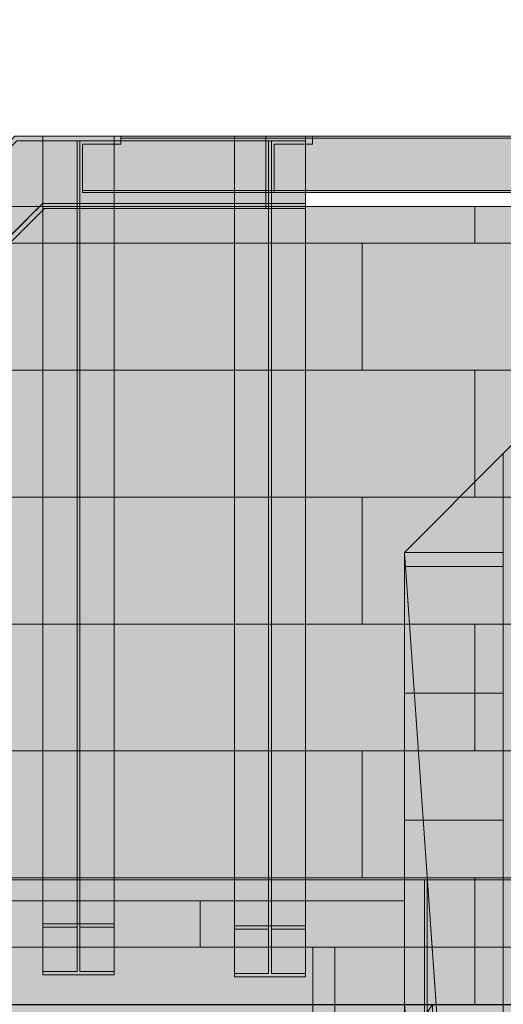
# Model space of a CAD drawing. Header units: millimetres. Extents: x 17 to 413, y 4 to 292.
# Tile 187 of 256: x 71 to 82, y 222 to 246. Entities that reach past the tile are written whole.
import ezdxf

# ---------------------------------------------------------------- set-up
doc = ezdxf.new("R2010")
doc.units = ezdxf.units.MM
doc.linetypes.add('DASHED', pattern=[1.524, 1.27, -0.254])
for name, color, linetype in [('FILL-C_95A8CE', 7, 'Continuous'), ('FILL-C_9CB0D8', 7, 'Continuous'), ('FILL-C_9EB2DB', 7, 'Continuous'), ('FILL-EPS', 7, 'Continuous'), ('LINE-C_2E8C94', 7, 'Continuous'), ('LINE-C_337880', 7, 'Continuous'), ('LINE-STEEL', 7, 'Continuous'), ('LINE-STEEL-DASH', 7, 'DASHED')]:
    doc.layers.add(name, color=color, linetype=linetype)

msp = doc.modelspace()

# ---------------------------------------------------------------- hatches: boundary and pattern name
at = {"layer": 'FILL-C_95A8CE', "true_color": 0x95a8ce}
h = msp.add_hatch(color=253, dxfattribs=at)
h.dxf.hatch_style = 1
h.paths.add_polyline_path([(71.397, 243.092), (73.106, 243.092), (73.106, 224.177), (71.397, 224.177)])
h = msp.add_hatch(color=253, dxfattribs=at)
h.dxf.hatch_style = 1
h.paths.add_polyline_path([(75.997, 243.092), (77.706, 243.092), (77.706, 224.131), (75.997, 224.131)])
h = msp.add_hatch(color=253, dxfattribs=at)
h.dxf.hatch_style = 1
h.paths.add_polyline_path([(71.397, 224.096), (71.397, 242.977), (72.217, 242.977), (72.217, 224.096)])
h = msp.add_hatch(color=253, dxfattribs=at)
h.dxf.hatch_style = 1
h.paths.add_polyline_path([(72.286, 224.096), (72.286, 242.977), (73.106, 242.977), (73.106, 224.096)])
h = msp.add_hatch(color=253, dxfattribs=at)
h.dxf.hatch_style = 1
h.paths.add_polyline_path([(75.997, 224.049), (75.997, 242.977), (76.817, 242.977), (76.817, 224.049)])
h = msp.add_hatch(color=253, dxfattribs=at)
h.dxf.hatch_style = 1
h.paths.add_polyline_path([(76.886, 224.049), (76.886, 242.977), (77.706, 242.977), (77.706, 224.049)])
h = msp.add_hatch(color=253, dxfattribs=at)
h.dxf.hatch_style = 1
h.paths.add_polyline_path([(71.397, 223.032), (71.397, 241.472), (72.217, 241.472), (72.217, 223.032)])
h = msp.add_hatch(color=253, dxfattribs=at)
h.dxf.hatch_style = 1
h.paths.add_polyline_path([(72.286, 223.032), (72.286, 241.472), (73.106, 241.472), (73.106, 223.032)])
h = msp.add_hatch(color=253, dxfattribs=at)
h.dxf.hatch_style = 1
h.paths.add_polyline_path([(75.997, 222.985), (75.997, 241.472), (76.817, 241.472), (76.817, 222.985)])
h = msp.add_hatch(color=253, dxfattribs=at)
h.dxf.hatch_style = 1
h.paths.add_polyline_path([(76.886, 222.985), (76.886, 241.472), (77.706, 241.472), (77.706, 222.985)])
h = msp.add_hatch(color=253, dxfattribs=at)
h.dxf.hatch_style = 1
h.paths.add_polyline_path([(71.397, 241.357), (73.106, 241.357), (73.106, 222.95), (71.397, 222.95)])
h = msp.add_hatch(color=253, dxfattribs=at)
h.dxf.hatch_style = 1
h.paths.add_polyline_path([(75.997, 241.357), (77.706, 241.357), (77.706, 222.904), (75.997, 222.904)])
h = msp.add_hatch(color=253, dxfattribs=at)
h.dxf.hatch_style = 1
h.paths.add_polyline_path([(71.387, 224.178), (71.394, 224.178), (71.397, 224.177), (73.106, 224.177), (73.106, 224.096), (72.286, 224.096), (72.286, 223.032), (73.106, 223.032), (73.106, 222.95), (71.397, 222.95), (71.397, 223.032), (72.217, 223.032), (72.217, 224.096), (71.397, 224.096), (71.397, 224.177), (71.387, 224.178), (71.387, 224.178)])
h = msp.add_hatch(color=253, dxfattribs=at)
h.dxf.hatch_style = 1
h.paths.add_polyline_path([(75.997, 222.904), (75.997, 222.985), (76.817, 222.985), (76.817, 224.049), (75.997, 224.049), (75.997, 224.131), (77.706, 224.131), (77.706, 224.049), (76.886, 224.049), (76.886, 222.985), (77.706, 222.985), (77.706, 222.904)])
h = msp.add_hatch(color=253, dxfattribs=at)
h.dxf.hatch_style = 1
h.paths.add_polyline_path([(77.706, 224.131), (77.717, 224.132), (77.717, 224.132), (77.717, 224.131)])
at = {"layer": 'FILL-C_9CB0D8', "true_color": 0x9cb0d8}
h = msp.add_hatch(color=9, dxfattribs=at)
h.dxf.hatch_style = 1
h.paths.add_polyline_path([(71.387, 243.094), (71.397, 243.092), (71.387, 243.093), (71.387, 243.093)])
h = msp.add_hatch(color=9, dxfattribs=at)
h.dxf.hatch_style = 1
h.paths.add_polyline_path([(71.397, 243.092), (73.106, 243.092), (73.106, 242.977), (71.397, 242.977)])
h = msp.add_hatch(color=9, dxfattribs=at)
h.dxf.hatch_style = 1
h.paths.add_polyline_path([(73.106, 243.092), (73.117, 243.094), (73.117, 243.093), (73.117, 243.093)])
h = msp.add_hatch(color=9, dxfattribs=at)
h.dxf.hatch_style = 1
h.paths.add_polyline_path([(75.987, 243.094), (75.997, 243.092), (75.987, 243.093), (75.987, 243.093)])
h = msp.add_hatch(color=9, dxfattribs=at)
h.dxf.hatch_style = 1
h.paths.add_polyline_path([(75.997, 243.092), (77.706, 243.092), (77.706, 242.977), (75.997, 242.977)])
h = msp.add_hatch(color=9, dxfattribs=at)
h.dxf.hatch_style = 1
h.paths.add_polyline_path([(77.706, 243.092), (77.717, 243.094), (77.717, 243.093), (77.717, 243.093)])
h = msp.add_hatch(color=9, dxfattribs=at)
h.dxf.hatch_style = 1
h.paths.add_polyline_path([(71.397, 241.357), (71.397, 241.472), (72.217, 241.472), (72.217, 242.977), (72.286, 242.977), (72.286, 241.472), (73.106, 241.472), (73.106, 241.357)])
h = msp.add_hatch(color=9, dxfattribs=at)
h.dxf.hatch_style = 1
h.paths.add_polyline_path([(76.817, 241.472), (76.817, 242.977), (76.886, 242.977), (76.886, 241.472)])
h = msp.add_hatch(color=9, dxfattribs=at)
h.dxf.hatch_style = 1
h.paths.add_polyline_path([(75.997, 241.357), (75.997, 241.472), (77.706, 241.472), (77.706, 241.357), (75.997, 241.357)])
at = {"layer": 'FILL-C_9EB2DB', "true_color": 0x9eb2db}
h = msp.add_hatch(color=9, dxfattribs=at)
h.dxf.hatch_style = 1
h.paths.add_polyline_path([(51.758, 224.131), (51.758, 224.131), (70.72, 243.092), (76.752, 243.092), (76.752, 242.977), (70.767, 242.977), (51.839, 224.049)])
h = msp.add_hatch(color=9, dxfattribs=at)
h.dxf.hatch_style = 1
h.paths.add_polyline_path([(51.758, 224.131), (51.758, 224.131), (70.72, 243.092), (76.752, 243.092), (76.752, 242.977), (70.767, 242.977), (51.839, 224.049)])
h = msp.add_hatch(color=9, dxfattribs=at)
h.dxf.hatch_style = 1
h.paths.add_polyline_path([(71.397, 241.357), (71.397, 241.472), (72.217, 241.472), (72.217, 242.977), (71.397, 242.977), (71.397, 243.092), (73.106, 243.092), (73.106, 242.977), (72.286, 242.977), (72.286, 241.472), (73.106, 241.472), (73.106, 241.357), (71.397, 241.357)])
h = msp.add_hatch(color=9, dxfattribs=at)
h.dxf.hatch_style = 1
h.paths.add_polyline_path([(73.106, 243.092), (73.117, 243.094), (73.117, 243.093), (73.117, 243.093)])
h = msp.add_hatch(color=9, dxfattribs=at)
h.dxf.hatch_style = 1
h.paths.add_polyline_path([(73.272, 243.04), (73.272, 243.092), (97.485, 243.092), (97.485, 243.04)])
h = msp.add_hatch(color=9, dxfattribs=at)
h.dxf.hatch_style = 1
h.paths.add_polyline_path([(73.272, 243.092), (97.485, 243.092), (97.485, 243.04), (73.272, 243.04)])
h = msp.add_hatch(color=9, dxfattribs=at)
h.dxf.hatch_style = 1
h.paths.add_polyline_path([(75.987, 243.094), (75.997, 243.092), (75.987, 243.093), (75.987, 243.093)])
h = msp.add_hatch(color=9, dxfattribs=at)
h.dxf.hatch_style = 1
h.paths.add_polyline_path([(75.997, 243.092), (77.706, 243.092), (77.706, 242.977), (76.886, 242.977), (76.886, 241.472), (77.706, 241.472), (77.706, 241.357), (75.997, 241.357), (75.997, 241.472), (76.817, 241.472), (76.817, 242.977), (75.997, 242.977)])
h = msp.add_hatch(color=9, dxfattribs=at)
h.dxf.hatch_style = 1
h.paths.add_polyline_path([(77.872, 243.04), (77.872, 243.092), (107.878, 243.092), (107.878, 243.04)])
h = msp.add_hatch(color=9, dxfattribs=at)
h.dxf.hatch_style = 1
h.paths.add_polyline_path([(77.872, 243.092), (107.878, 243.092), (107.878, 243.04), (77.872, 243.04)])
h = msp.add_hatch(color=9, dxfattribs=at)
h.dxf.hatch_style = 1
h.paths.add_polyline_path([(51.839, 224.049), (70.767, 242.977), (76.752, 242.977), (76.752, 241.472), (71.391, 241.472), (52.903, 222.985)])
h = msp.add_hatch(color=9, dxfattribs=at)
h.dxf.hatch_style = 1
h.paths.add_polyline_path([(51.839, 224.049), (70.767, 242.977), (76.752, 242.977), (76.752, 241.472), (71.391, 241.472), (52.903, 222.985)])
h = msp.add_hatch(color=9, dxfattribs=at)
h.dxf.hatch_style = 1
h.paths.add_polyline_path([(72.352, 241.79), (72.352, 242.899), (73.272, 242.899), (73.272, 243.04), (97.485, 243.04), (97.485, 242.899), (98.405, 242.899), (98.405, 241.79), (97.485, 241.79), (73.272, 241.79)])
h = msp.add_hatch(color=9, dxfattribs=at)
h.dxf.hatch_style = 1
h.paths.add_polyline_path([(72.352, 242.899), (73.272, 242.899), (73.272, 243.04), (97.485, 243.04), (97.485, 242.899), (98.405, 242.899), (98.405, 241.79), (97.485, 241.79), (73.272, 241.79), (72.352, 241.79)])
h = msp.add_hatch(color=9, dxfattribs=at)
h.dxf.hatch_style = 1
h.paths.add_polyline_path([(76.952, 241.79), (76.952, 242.899), (77.872, 242.899), (77.872, 243.04), (107.878, 243.04), (107.878, 242.899), (108.798, 242.899), (108.798, 241.79), (107.878, 241.79), (77.872, 241.79)])
h = msp.add_hatch(color=9, dxfattribs=at)
h.dxf.hatch_style = 1
h.paths.add_polyline_path([(76.952, 242.899), (77.872, 242.899), (77.872, 243.04), (107.878, 243.04), (107.878, 242.899), (108.798, 242.899), (108.798, 241.79), (107.878, 241.79), (77.872, 241.79), (76.952, 241.79)])
h = msp.add_hatch(color=9, dxfattribs=at)
h.dxf.hatch_style = 1
h.paths.add_polyline_path([(72.352, 241.738), (72.352, 241.79), (73.272, 241.79), (97.485, 241.79), (98.405, 241.79), (98.405, 241.738), (97.485, 241.738), (73.272, 241.738)])
h = msp.add_hatch(color=9, dxfattribs=at)
h.dxf.hatch_style = 1
h.paths.add_polyline_path([(72.352, 241.79), (97.485, 241.79), (98.405, 241.79), (98.405, 241.738), (73.272, 241.738), (72.352, 241.738)])
h = msp.add_hatch(color=9, dxfattribs=at)
h.dxf.hatch_style = 1
h.paths.add_polyline_path([(76.952, 241.738), (76.952, 241.79), (77.872, 241.79), (107.878, 241.79), (108.798, 241.79), (108.798, 241.738), (107.878, 241.738), (77.872, 241.738)])
h = msp.add_hatch(color=9, dxfattribs=at)
h.dxf.hatch_style = 1
h.paths.add_polyline_path([(76.952, 241.79), (107.878, 241.79), (108.798, 241.79), (108.798, 241.738), (77.872, 241.738), (76.952, 241.738)])
h = msp.add_hatch(color=9, dxfattribs=at)
h.dxf.hatch_style = 1
h.paths.add_polyline_path([(52.903, 222.985), (52.903, 222.985), (71.391, 241.472), (76.752, 241.472), (76.752, 241.357), (71.438, 241.357), (52.985, 222.904)])
h = msp.add_hatch(color=9, dxfattribs=at)
h.dxf.hatch_style = 1
h.paths.add_polyline_path([(52.903, 222.985), (52.903, 222.985), (71.391, 241.472), (76.752, 241.472), (76.752, 241.357), (71.438, 241.357), (52.985, 222.904)])
at = {"layer": 'FILL-EPS', "true_color": 0xccffff}
h = msp.add_hatch(color=7, dxfattribs=at)
h.dxf.hatch_style = 1
h.paths.add_polyline_path([(82.457, 235.469), (92.875, 245.888), (103.297, 235.466), (103.297, 199.232), (102.283, 199.232), (102.283, 217.732), (83.47, 217.732), (83.47, 199.232), (82.457, 199.232)])
h.paths.add_polyline_path([(87.97, 222.732), (97.783, 222.732), (97.783, 236.732), (87.97, 236.732)], flags=0)
h = msp.add_hatch(color=7, dxfattribs=at)
h.dxf.hatch_style = 1
h.paths.add_polyline_path([(82.457, 222.241), (82.457, 235.469), (92.875, 245.888), (103.297, 235.466), (103.297, 222.241)])
h.paths.add_polyline_path([(87.97, 222.732), (97.783, 222.732), (97.783, 236.732), (87.97, 236.732)], flags=0)
h = msp.add_hatch(color=7, dxfattribs=at)
h.dxf.hatch_style = 1
h.paths.add_polyline_path([(54.735, 226.376), (69.758, 241.399), (131.118, 241.399), (131.118, 222.232), (54.735, 222.232)])
h = msp.add_hatch(color=7, dxfattribs=at)
h.dxf.hatch_style = 1
h.paths.add_polyline_path([(54.735, 222.232), (54.735, 226.376), (69.758, 241.399), (131.118, 241.399), (131.118, 222.232)])
h = msp.add_hatch(color=7, dxfattribs=at)
h.dxf.hatch_style = 1
h.paths.add_polyline_path([(80.084, 199.232), (80.084, 233.097), (82.454, 235.467), (82.455, 235.468), (82.457, 235.48), (82.457, 235.48), (82.457, 235.476), (82.457, 235.469), (82.457, 222.241), (82.455, 222.241), (80.762, 222.241), (80.762, 221.224), (82.455, 221.224), (82.456, 221.234), (82.457, 221.234), (82.457, 199.232), (82.455, 199.232)])
h = msp.add_hatch(color=7, dxfattribs=at)
h.dxf.hatch_style = 1
h.paths.add_polyline_path([(80.084, 233.097), (82.457, 235.469), (82.457, 199.232), (80.084, 199.232), (80.084, 233.097)])
h = msp.add_hatch(color=7, dxfattribs=at)
h.dxf.hatch_style = 1
h.paths.add_polyline_path([(82.457, 235.469), (82.456, 235.48), (82.456, 235.48), (82.456, 235.48), (82.456, 235.48), (82.456, 235.48)])
h = msp.add_hatch(color=7, dxfattribs=at)
h.dxf.hatch_style = 1
h.paths.add_polyline_path([(80.084, 233.104), (80.084, 233.094), (80.084, 233.104)])
h = msp.add_hatch(color=7, dxfattribs=at)
h.dxf.hatch_style = 1
h.paths.add_polyline_path([(80.084, 233.104), (80.084, 233.094), (80.084, 233.104)])
h = msp.add_hatch(color=7, dxfattribs=at)
h.dxf.hatch_style = 1
h.paths.add_polyline_path([(80.084, 233.094), (82.455, 233.094), (82.455, 222.241), (82.455, 221.224), (82.455, 199.232), (80.084, 199.232)])
h = msp.add_hatch(color=7, dxfattribs=at)
h.dxf.hatch_style = 1
h.paths.add_polyline_path([(80.084, 199.232), (80.084, 233.094), (82.455, 233.094), (82.455, 222.241), (80.762, 222.241), (80.762, 221.224), (82.455, 221.224), (82.455, 199.232)])
h = msp.add_hatch(color=7, dxfattribs=at)
h.dxf.hatch_style = 1
h.paths.add_polyline_path([(80.084, 233.094), (82.455, 233.094), (82.455, 222.241), (80.762, 222.241), (80.762, 221.224), (82.455, 221.224), (82.455, 199.232), (80.084, 199.232)])
h = msp.add_hatch(color=7, dxfattribs=at)
h.dxf.hatch_style = 1
h.paths.add_polyline_path([(80.084, 233.094), (82.455, 233.094), (82.455, 221.224), (82.455, 199.232), (80.084, 199.232), (80.085, 221.224), (80.762, 222.241), (80.844, 222.241)])
h.paths.add_polyline_path([(80.085, 221.224), (82.441, 199.361), (82.446, 199.361), (80.915, 221.224)], flags=0)
h = msp.add_hatch(color=7, dxfattribs=at)
h.dxf.hatch_style = 1
h.paths.add_polyline_path([(80.084, 233.094), (82.455, 199.232), (80.085, 222.241)])
h = msp.add_hatch(color=7, dxfattribs=at)
h.dxf.hatch_style = 1
h.paths.add_polyline_path([(59.957, 225.232), (101.797, 225.232), (101.797, 225.235), (101.797, 225.232), (101.797, 221.236), (101.788, 221.236), (101.788, 218.892), (101.797, 218.892), (101.797, 199.232), (101.748, 199.232), (101.748, 199.23), (101.748, 199.232), (101.748, 221.236), (60.359, 221.236), (60.359, 218.89), (63.965, 218.89), (63.965, 199.232), (59.957, 199.232)])
h = msp.add_hatch(color=7, dxfattribs=at)
h.dxf.hatch_style = 1
h.paths.add_polyline_path([(59.957, 225.232), (101.797, 225.232), (101.797, 222.241), (59.957, 222.241)])
h = msp.add_hatch(color=7, dxfattribs=at)
h.dxf.hatch_style = 1
h.paths.add_polyline_path([(54.707, 224.732), (80.084, 224.732), (80.084, 199.232), (75.283, 199.232), (75.283, 217.732), (56.47, 217.732), (56.47, 199.232), (54.707, 199.232)])
h = msp.add_hatch(color=7, dxfattribs=at)
h.dxf.hatch_style = 1
h.paths.add_polyline_path([(54.707, 222.241), (54.707, 224.732), (80.084, 224.732), (80.084, 222.241)])

# ---------------------------------------------------------------- linework, layer by layer
at = {"layer": 'LINE-C_2E8C94', "lineweight": 5}
for points in [[(82.457, 235.469), (92.875, 245.888), (103.297, 235.466), (103.297, 199.232), (102.283, 199.232), (102.283, 217.732), (83.47, 217.732), (83.47, 199.232), (82.457, 199.232)], [(82.457, 222.241), (82.457, 235.469), (92.875, 245.888), (103.297, 235.466), (103.297, 222.241)], [(54.735, 226.376), (54.735, 226.376), (54.735, 226.376), (69.758, 241.399), (131.118, 241.399), (131.118, 222.232), (131.118, 222.232), (54.735, 222.232)], [(54.735, 222.232), (54.735, 226.376), (69.758, 241.399), (131.118, 241.399), (131.118, 222.232)], [(80.084, 199.232), (80.084, 233.097), (82.454, 235.467), (82.455, 235.468), (82.457, 235.48), (82.457, 235.48), (82.457, 235.476), (82.457, 235.469), (82.457, 222.241), (82.455, 222.241), (80.762, 222.241), (80.762, 221.224), (82.455, 221.224), (82.456, 221.234), (82.457, 221.234), (82.457, 199.232), (82.455, 199.232)], [(80.084, 233.097), (80.084, 233.097), (82.457, 235.469), (82.457, 199.232), (82.457, 199.232), (80.084, 199.232), (80.084, 233.097), (80.084, 233.097)], [(82.457, 235.469), (82.456, 235.48), (82.456, 235.48), (82.456, 235.48), (82.456, 235.48), (82.456, 235.48)], [(80.084, 233.104), (80.084, 233.094), (80.084, 233.104)], [(80.084, 233.104), (80.084, 233.094), (80.084, 233.104)], [(80.084, 233.094), (82.455, 233.094), (82.455, 222.241), (82.455, 221.224), (82.455, 199.232), (80.084, 199.232)], [(80.084, 199.232), (80.084, 233.094), (82.455, 233.094), (82.455, 222.241), (80.762, 222.241), (80.762, 221.224), (82.455, 221.224), (82.455, 199.232)], [(80.084, 233.094), (82.455, 233.094), (82.455, 222.241), (80.762, 222.241), (80.762, 221.224), (82.455, 221.224), (82.455, 199.232), (80.084, 199.232)], [(80.084, 233.094), (82.455, 233.094), (82.455, 221.224), (82.455, 199.232), (80.084, 199.232), (80.085, 221.224), (80.762, 222.241), (80.844, 222.241)], [(80.084, 233.094), (82.455, 199.232), (80.085, 222.241)], [(59.957, 225.232), (101.797, 225.232), (101.797, 225.235), (101.797, 225.232), (101.797, 221.236), (101.788, 221.236), (101.788, 218.892), (101.797, 218.892), (101.797, 199.232), (101.748, 199.232), (101.748, 199.23), (101.748, 199.232), (101.748, 221.236), (60.359, 221.236), (60.359, 218.89), (63.965, 218.89), (63.965, 199.232), (59.957, 199.232)], [(59.957, 225.232), (101.797, 225.232), (101.797, 222.241), (59.957, 222.241)], [(54.707, 224.732), (80.084, 224.732), (80.084, 199.232), (75.283, 199.232), (75.283, 217.732), (56.47, 217.732), (56.47, 199.232), (54.707, 199.232)], [(54.707, 222.241), (54.707, 224.732), (80.084, 224.732), (80.084, 222.241)]]:
    msp.add_lwpolyline(points, close=True, dxfattribs=at)
at = {"layer": 'LINE-C_337880', "lineweight": 5}
for p, q in [((81.777, 240.52), (81.777, 241.392)), ((81.777, 240.52), (81.777, 241.392)), ((68.889, 240.52), (79.068, 240.52)), ((68.889, 240.52), (79.068, 240.52)), ((79.068, 237.472), (79.068, 240.52)), ((79.068, 240.52), (81.777, 240.52)), ((79.068, 237.472), (79.068, 240.52)), ((79.068, 240.52), (81.777, 240.52)), ((81.777, 240.52), (95.324, 240.52)), ((81.777, 240.52), (95.324, 240.52)), ((65.841, 237.472), (79.068, 237.472)), ((65.841, 237.472), (79.068, 237.472)), ((79.068, 237.472), (81.777, 237.472)), ((79.068, 237.472), (81.777, 237.472)), ((81.777, 234.424), (81.777, 237.472)), ((81.777, 237.472), (95.324, 237.472)), ((81.777, 234.424), (81.777, 237.472)), ((81.777, 237.472), (95.324, 237.472)), ((65.521, 234.424), (79.068, 234.424)), ((65.521, 234.424), (79.068, 234.424)), ((79.068, 231.376), (79.068, 234.424)), ((79.068, 234.424), (81.777, 234.424)), ((79.068, 231.376), (79.068, 234.424)), ((79.068, 234.424), (81.777, 234.424)), ((81.777, 234.424), (95.324, 234.424)), ((81.777, 234.424), (95.324, 234.424)), ((80.091, 232.76), (82.45, 232.76)), ((80.091, 232.76), (82.45, 232.76)), ((80.091, 232.76), (82.448, 232.76)), ((80.091, 232.76), (82.448, 232.76)), ((80.091, 232.76), (82.448, 232.76)), ((80.114, 232.76), (82.448, 232.76)), ((65.521, 231.376), (79.068, 231.376)), ((65.521, 231.376), (79.068, 231.376)), ((79.068, 231.376), (81.777, 231.376)), ((79.068, 231.376), (81.777, 231.376)), ((81.777, 228.328), (81.777, 231.376)), ((81.777, 231.376), (95.324, 231.376)), ((81.777, 228.328), (81.777, 231.376)), ((81.777, 231.376), (95.324, 231.376)), ((80.091, 229.712), (82.45, 229.712)), ((80.091, 229.712), (82.45, 229.712)), ((80.091, 229.712), (82.448, 229.712)), ((80.091, 229.712), (82.448, 229.712)), ((80.091, 229.712), (82.448, 229.712)), ((80.091, 229.712), (80.314, 229.712)), ((80.328, 229.712), (82.448, 229.712)), ((65.521, 228.328), (79.068, 228.328)), ((65.521, 228.328), (79.068, 228.328)), ((79.068, 225.28), (79.068, 228.328)), ((79.068, 228.328), (81.777, 228.328)), ((79.068, 225.28), (79.068, 228.328)), ((79.068, 228.328), (81.777, 228.328)), ((81.777, 228.328), (95.324, 228.328)), ((81.777, 228.328), (95.324, 228.328)), ((80.091, 226.664), (82.45, 226.664)), ((80.091, 226.664), (82.45, 226.664)), ((80.091, 226.664), (82.448, 226.664)), ((80.091, 226.664), (82.448, 226.664)), ((80.091, 226.664), (82.448, 226.664)), ((80.091, 226.664), (80.528, 226.664)), ((80.541, 226.664), (82.448, 226.664)), ((65.521, 225.28), (79.068, 225.28)), ((65.521, 225.28), (79.068, 225.28)), ((79.068, 225.28), (81.777, 225.28)), ((79.068, 225.28), (81.777, 225.28)), ((80.568, 223.616), (80.568, 225.226)), ((80.568, 223.616), (80.568, 225.226)), ((80.632, 223.616), (80.632, 225.226)), ((80.632, 223.616), (80.632, 225.226)), ((81.777, 222.239), (81.777, 225.28)), ((81.777, 225.28), (95.324, 225.28)), ((81.777, 222.239), (81.777, 225.28)), ((81.777, 225.28), (95.324, 225.28)), ((75.174, 223.616), (75.174, 224.726)), ((75.174, 223.616), (75.174, 224.726)), ((64.866, 223.616), (78.413, 223.616)), ((64.866, 223.616), (78.413, 223.616)), ((65.098, 223.616), (75.174, 223.616)), ((65.098, 223.616), (75.174, 223.616)), ((75.174, 223.616), (77.883, 223.616)), ((75.174, 223.616), (77.883, 223.616)), ((77.883, 220.568), (77.883, 223.616)), ((77.883, 223.616), (80.078, 223.616)), ((77.883, 222.247), (77.883, 223.616)), ((77.883, 223.616), (80.078, 223.616)), ((78.413, 222.247), (78.413, 223.616)), ((78.413, 223.616), (80.568, 223.616)), ((78.413, 221.242), (78.413, 223.616)), ((78.413, 223.616), (80.568, 223.616)), ((80.091, 223.616), (82.45, 223.616)), ((80.091, 223.616), (82.45, 223.616)), ((80.091, 223.616), (82.448, 223.616)), ((80.091, 223.616), (82.448, 223.616)), ((80.091, 223.616), (82.448, 223.616)), ((80.091, 223.616), (80.741, 223.616)), ((80.568, 222.247), (80.568, 223.616)), ((80.568, 221.242), (80.568, 223.616)), ((80.632, 222.247), (80.632, 223.616)), ((80.632, 223.616), (83.277, 223.616)), ((80.632, 221.242), (80.632, 223.616)), ((80.632, 223.616), (83.277, 223.616)), ((80.754, 223.616), (82.448, 223.616))]:
    msp.add_line(p, q, dxfattribs=at)
at = {"layer": 'LINE-STEEL', "lineweight": 5}
for points in [[(51.758, 224.131), (51.758, 224.131), (70.72, 243.092), (70.72, 243.092), (76.752, 243.092), (76.752, 243.092), (76.752, 242.977), (70.767, 242.977), (51.839, 224.049), (51.758, 224.131)], [(51.758, 224.131), (51.758, 224.131), (70.72, 243.092), (70.72, 243.092), (76.752, 243.092), (76.752, 242.977), (76.752, 242.977), (70.767, 242.977), (51.839, 224.049), (51.758, 224.131)], [(71.387, 243.094), (71.397, 243.092), (71.397, 243.092), (71.387, 243.093), (71.387, 243.093)], [(71.397, 241.357), (71.397, 241.472), (72.217, 241.472), (72.217, 242.977), (71.397, 242.977), (71.397, 242.977), (71.397, 242.977), (71.397, 243.092), (73.106, 243.092), (73.106, 242.977), (72.286, 242.977), (72.286, 241.472), (73.106, 241.472), (73.106, 241.472), (73.106, 241.472), (73.106, 241.357), (71.397, 241.357), (71.397, 241.357)], [(71.397, 243.092), (73.106, 243.092), (73.106, 242.977), (73.106, 242.977), (73.106, 242.977), (71.397, 242.977), (71.397, 242.977), (71.397, 242.977)], [(71.397, 243.092), (73.106, 243.092), (73.106, 224.177), (71.397, 224.177)], [(73.106, 243.092), (73.106, 243.092), (73.117, 243.094), (73.117, 243.093), (73.117, 243.093)], [(73.106, 243.092), (73.106, 243.092), (73.117, 243.094), (73.117, 243.093), (73.117, 243.093)], [(73.272, 243.04), (73.272, 243.092), (97.485, 243.092), (97.485, 243.092), (97.485, 243.04), (73.272, 243.04)], [(73.272, 243.092), (97.485, 243.092), (97.485, 243.04), (73.272, 243.04)], [(75.987, 243.094), (75.997, 243.092), (75.997, 243.092), (75.987, 243.093), (75.987, 243.093)], [(75.987, 243.094), (75.997, 243.092), (75.997, 243.092), (75.987, 243.093), (75.987, 243.093)], [(75.997, 243.092), (77.706, 243.092), (77.706, 224.131), (77.706, 224.131), (75.997, 224.131), (75.997, 243.092)], [(75.997, 243.092), (77.706, 243.092), (77.706, 242.977), (77.706, 242.977), (77.706, 242.977), (75.997, 242.977), (75.997, 242.977), (75.997, 242.977)], [(75.997, 243.092), (77.706, 243.092), (77.706, 242.977), (77.706, 242.977), (77.706, 242.977), (76.886, 242.977), (76.886, 241.472), (77.706, 241.472), (77.706, 241.357), (77.706, 241.357), (77.706, 241.357), (75.997, 241.357), (75.997, 241.472), (75.997, 241.472), (75.997, 241.472), (76.817, 241.472), (76.817, 242.977), (75.997, 242.977)], [(77.706, 243.092), (77.706, 243.092), (77.717, 243.094), (77.717, 243.093), (77.717, 243.093)], [(77.872, 243.04), (77.872, 243.092), (107.878, 243.092), (107.878, 243.092), (107.878, 243.04), (77.872, 243.04)], [(77.872, 243.092), (107.878, 243.092), (107.878, 243.04), (77.872, 243.04)], [(51.839, 224.049), (70.767, 242.977), (76.752, 242.977), (76.752, 241.472), (71.391, 241.472), (52.903, 222.985)], [(51.839, 224.049), (70.767, 242.977), (76.752, 242.977), (76.752, 241.472), (71.391, 241.472), (52.903, 222.985)], [(71.397, 241.357), (71.397, 241.357), (71.397, 241.472), (71.397, 241.472), (71.397, 241.472), (72.217, 241.472), (72.217, 242.977), (72.217, 242.977), (72.286, 242.977), (72.286, 242.977), (72.286, 241.472), (73.106, 241.472), (73.106, 241.472), (73.106, 241.472), (73.106, 241.357), (73.106, 241.357), (73.106, 241.357), (71.397, 241.357)], [(71.397, 224.096), (71.397, 242.977), (72.217, 242.977), (72.217, 224.096)], [(72.286, 224.096), (72.286, 242.977), (73.106, 242.977), (73.106, 224.096)], [(72.352, 241.79), (72.352, 242.899), (73.272, 242.899), (73.272, 243.04), (97.485, 243.04), (97.485, 243.04), (97.485, 242.899), (98.405, 242.899), (98.405, 241.79), (97.485, 241.79), (73.272, 241.79), (73.272, 241.79)], [(72.352, 242.899), (73.272, 242.899), (73.272, 243.04), (73.272, 243.04), (97.485, 243.04), (97.485, 242.899), (98.405, 242.899), (98.405, 241.79), (97.485, 241.79), (97.485, 241.79), (73.272, 241.79), (72.352, 241.79)], [(75.997, 224.049), (75.997, 224.049), (75.997, 242.977), (76.817, 242.977), (76.817, 242.977), (76.817, 224.049)], [(76.817, 241.472), (76.817, 241.472), (76.817, 242.977), (76.817, 242.977), (76.886, 242.977), (76.886, 242.977), (76.886, 241.472), (76.886, 241.472)], [(76.886, 224.049), (76.886, 224.049), (76.886, 242.977), (77.706, 242.977), (77.706, 242.977), (77.706, 224.049)], [(76.952, 241.79), (76.952, 242.899), (77.872, 242.899), (77.872, 243.04), (107.878, 243.04), (107.878, 242.899), (108.798, 242.899), (108.798, 241.79), (107.878, 241.79), (77.872, 241.79), (77.872, 241.79)], [(76.952, 242.899), (77.872, 242.899), (77.872, 243.04), (107.878, 243.04), (107.878, 242.899), (108.798, 242.899), (108.798, 241.79), (107.878, 241.79), (107.878, 241.79), (77.872, 241.79), (76.952, 241.79)], [(72.352, 241.738), (72.352, 241.79), (73.272, 241.79), (97.485, 241.79), (97.485, 241.79), (98.405, 241.79), (98.405, 241.738), (97.485, 241.738), (73.272, 241.738), (73.272, 241.738)], [(72.352, 241.79), (97.485, 241.79), (98.405, 241.79), (98.405, 241.738), (73.272, 241.738), (72.352, 241.738)], [(76.952, 241.738), (76.952, 241.79), (77.872, 241.79), (107.878, 241.79), (107.878, 241.79), (108.798, 241.79), (108.798, 241.738), (107.878, 241.738), (77.872, 241.738), (77.872, 241.738)], [(76.952, 241.79), (107.878, 241.79), (108.798, 241.79), (108.798, 241.738), (77.872, 241.738), (76.952, 241.738)], [(52.903, 222.985), (52.903, 222.985), (71.391, 241.472), (71.391, 241.472), (71.391, 241.472), (76.752, 241.472), (76.752, 241.472), (76.752, 241.357), (71.438, 241.357), (52.985, 222.904)], [(52.903, 222.985), (52.903, 222.985), (71.391, 241.472), (76.752, 241.472), (76.752, 241.357), (71.438, 241.357), (52.985, 222.904)], [(71.397, 223.032), (71.397, 241.472), (72.217, 241.472), (72.217, 223.032)], [(72.286, 223.032), (72.286, 241.472), (73.106, 241.472), (73.106, 223.032)], [(75.997, 222.985), (75.997, 241.472), (76.817, 241.472), (76.817, 222.985)], [(75.997, 241.357), (75.997, 241.472), (75.997, 241.472), (75.997, 241.472), (77.706, 241.472), (77.706, 241.472), (77.706, 241.472), (77.706, 241.357), (77.706, 241.357), (77.706, 241.357), (75.997, 241.357), (75.997, 241.357)], [(76.886, 222.985), (76.886, 241.472), (77.706, 241.472), (77.706, 222.985)], [(71.397, 241.357), (73.106, 241.357), (73.106, 222.95), (73.106, 222.95), (71.397, 222.95), (71.397, 241.357)], [(75.997, 241.357), (77.706, 241.357), (77.706, 222.904), (77.706, 222.904), (75.997, 222.904), (75.997, 241.357)], [(71.387, 224.178), (71.394, 224.178), (71.397, 224.177), (73.106, 224.177), (73.106, 224.096), (72.286, 224.096), (72.286, 223.032), (73.106, 223.032), (73.106, 222.95), (71.397, 222.95), (71.397, 223.032), (72.217, 223.032), (72.217, 224.096), (71.397, 224.096), (71.397, 224.177), (71.387, 224.178), (71.387, 224.178)], [(75.997, 222.904), (75.997, 222.985), (76.817, 222.985), (76.817, 224.049), (75.997, 224.049), (75.997, 224.131), (77.706, 224.131), (77.706, 224.049), (76.886, 224.049), (76.886, 222.985), (77.706, 222.985), (77.706, 222.904)], [(77.706, 224.131), (77.706, 224.131), (77.717, 224.132), (77.717, 224.132), (77.717, 224.131)]]:
    msp.add_lwpolyline(points, close=True, dxfattribs=at)
at = {"layer": 'LINE-STEEL-DASH', "lineweight": 5}
for points in [[(70.72, 243.092), (71.397, 243.092), (73.106, 243.092), (73.272, 243.092), (75.997, 243.092), (76.752, 243.092), (76.752, 243.092), (77.706, 243.092), (77.872, 243.092), (92.859, 243.092)], [(97.485, 241.738), (77.872, 241.738), (77.872, 241.738), (77.706, 241.738), (77.706, 241.472), (77.706, 241.472), (77.706, 241.357), (77.706, 241.357), (77.706, 224.131), (77.706, 224.131), (77.706, 224.049), (77.706, 222.985), (77.706, 222.904), (77.706, 222.904), (75.997, 222.904), (75.997, 222.985), (75.997, 224.049), (75.997, 224.049), (75.997, 224.131), (75.997, 241.357), (75.997, 241.357), (75.997, 241.357), (73.106, 241.357), (73.106, 241.357), (73.106, 224.177), (73.106, 224.096), (73.106, 223.032), (73.106, 222.95), (73.106, 222.95), (71.397, 222.95), (71.397, 223.032), (71.397, 224.096), (71.397, 224.177), (71.387, 224.178), (71.387, 224.178), (71.387, 224.178), (71.394, 224.178), (71.397, 224.177), (71.397, 241.316), (52.985, 222.904)], [(52.903, 222.985), (71.391, 241.472), (71.391, 241.472), (52.903, 222.985)]]:
    msp.add_lwpolyline(points, dxfattribs=at)
for points in [[(71.387, 243.093), (71.387, 243.094), (71.397, 243.092), (71.397, 243.092), (71.387, 243.093)], [(73.117, 243.093), (73.106, 243.092), (73.106, 243.092), (73.117, 243.094), (73.117, 243.093)], [(75.997, 243.092), (75.997, 243.092), (75.997, 243.092), (75.987, 243.093), (75.987, 243.093), (75.987, 243.094), (75.997, 243.092)], [(77.706, 243.092), (77.706, 243.092), (77.717, 243.094), (77.717, 243.093), (77.717, 243.093)], [(77.717, 224.131), (77.706, 224.131), (77.706, 224.131), (77.717, 224.132), (77.717, 224.132)]]:
    msp.add_lwpolyline(points, close=True, dxfattribs=at)

doc.saveas('drawing.dxf')
